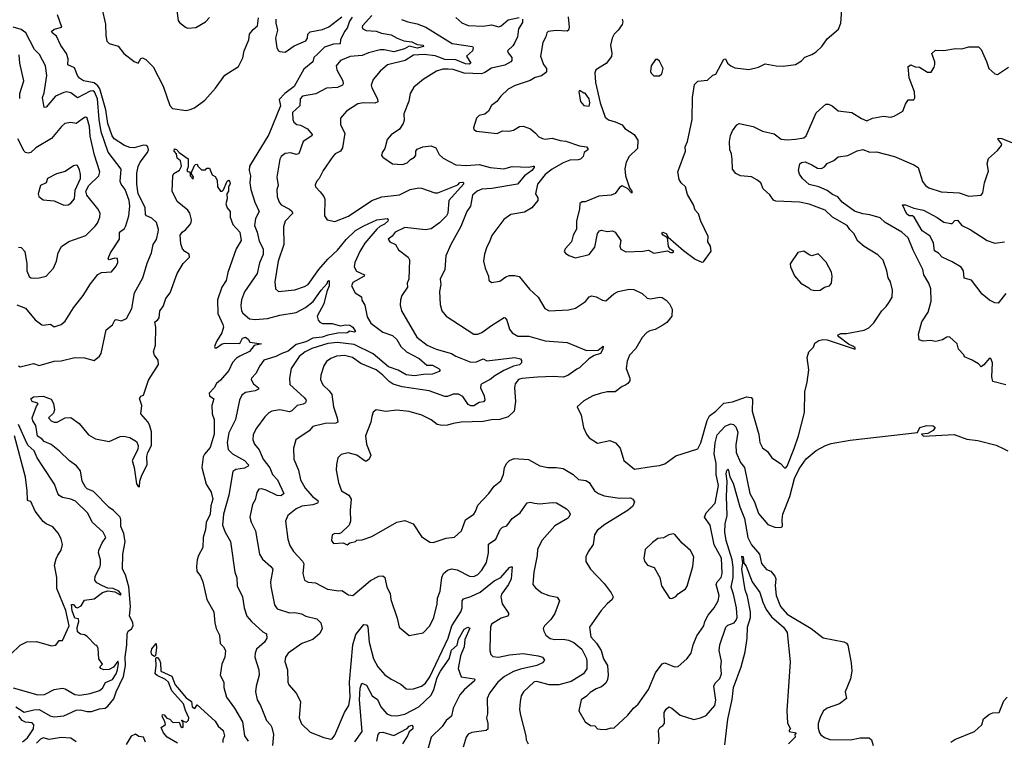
# Model space of a CAD drawing. Extents: x 1245432 to 1420865, y 606325 to 671314.
# Tile 206 of 256: x 1347784 to 1354944, y 624952 to 630190. Entities that reach past the tile are written whole.
import ezdxf

# ---------------------------------------------------------------- set-up
doc = ezdxf.new("R2010")
doc.units = 0

msp = doc.modelspace()

# ---------------------------------------------------------------- linework, layer by layer
at = {"layer": '0CON20XD'}
for points in [[(1348381.8, 630275), (1348408.7, 630158.7), (1348409.8, 630075), (1348418.2, 630035), (1348435, 630017.7), (1348499.2, 629999.2), (1348540, 629945), (1348615, 629885.7), (1348645, 629873.3), (1348665, 629908.8), (1348676.1, 629913.9), (1348701.2, 629901.2), (1348755, 629847.5), (1348827.5, 629707.5), (1348875, 629566), (1348894.2, 629545), (1348995, 629531.4), (1349023.4, 629536.6), (1349055, 629550), (1349129.2, 629605), (1349206.7, 629693.3), (1349275, 629787.5), (1349375, 629850), (1349405, 629914), (1349416, 629964), (1349449.4, 630045), (1349454.8, 630085), (1349481.2, 630118.8), (1349513.8, 630145), (1349520.7, 630205)], [(1348925.4, 630255.4), (1348936.9, 630185), (1348945, 630170.8), (1348990, 630135), (1349005, 630129.2), (1349065, 630134.4), (1349134.2, 630175), (1349164.7, 630205.3)], [(1352745, 628428.6), (1352755, 628431.2), (1352813, 628507), (1352806.7, 628545), (1352786.7, 628575), (1352791.2, 628615), (1352736.2, 628725), (1352718.6, 628778.6), (1352696.7, 628805), (1352682.9, 628845), (1352640.2, 628920.2), (1352624.3, 628975), (1352593.8, 629003.8), (1352579.3, 629029.3), (1352569.2, 629085), (1352624.2, 629235), (1352622.5, 629265), (1352638.8, 629305), (1352673.1, 629465), (1352675.7, 629625), (1352690.2, 629719.8), (1352715, 629744.2), (1352785, 629752), (1352825, 629786.2), (1352845, 629793.3), (1352905, 629903.3), (1352915.9, 629905.9), (1352931.2, 629875), (1352954.2, 629854.2), (1352985, 629840), (1353085, 629827.5), (1353155, 629846), (1353205, 629868.8), (1353285, 629854.2), (1353335, 629852.9), (1353424.3, 629865.7), (1353468.8, 629891.2), (1353493, 629917), (1353545, 629936.7), (1353575, 629956.2), (1353617.5, 629995), (1353655, 630052), (1353738.8, 630121.2), (1353755.8, 630164.2), (1353761.2, 630265)], [(1347773.8, 627675), (1347787.7, 627667.7), (1347845, 627681.9), (1347885, 627692), (1347925, 627677.5), (1348035, 627707.1), (1348085, 627711.4), (1348185, 627735.8), (1348255, 627732.9), (1348325, 627713.3), (1348365, 627743.8), (1348375.8, 627765), (1348413.4, 627936.6), (1348458.3, 627971.7), (1348475, 628006.7), (1348485, 628011.2), (1348525, 628001.4), (1348560.6, 628019.4), (1348598.8, 628091.2), (1348618.2, 628205), (1348679.6, 628315), (1348710.3, 628419.7), (1348742.1, 628495), (1348755, 628556.7), (1348778.1, 628591.9), (1348790.8, 628645), (1348792.9, 628665), (1348777.5, 628715), (1348745, 628747.8), (1348705, 628764.2), (1348698.9, 628775), (1348695.3, 628825), (1348644.4, 628925), (1348635.3, 628995), (1348635.3, 629075), (1348645.8, 629124.2), (1348660.3, 629155), (1348714, 629225), (1348721.1, 629245), (1348715.5, 629265), (1348704, 629275), (1348685, 629279.1), (1348615, 629259.2), (1348585, 629261.2), (1348545.9, 629275.9), (1348471.1, 629325), (1348457.2, 629345), (1348425, 629436.7), (1348409.4, 629535), (1348367, 629687), (1348350.7, 629710.7), (1348325, 629730.5), (1348246.9, 629746.9), (1348219.2, 629765), (1348204.2, 629785), (1348181.2, 629841.2), (1348133.1, 629863.1), (1348136.4, 629905), (1348124.1, 629944.1), (1348082.7, 630002.7), (1348051.7, 630071.7), (1348019.2, 630095), (1348016, 630105), (1348035, 630122), (1348088.8, 630135), (1348058, 630225)], [(1350345, 630220), (1350275.7, 630145), (1350273.1, 630135), (1350279.2, 630125), (1350302.9, 630112.9), (1350375, 630106.7), (1350415, 630092.5), (1350485, 630080), (1350527.5, 630055), (1350577.8, 630037.8), (1350635, 630029.3), (1350675, 630010.9), (1350717.5, 630005), (1350718.8, 629995), (1350675, 629982.8), (1350615, 629997.7), (1350581.7, 629978.3), (1350505, 629956.7), (1350435, 629972), (1350405, 629971.4), (1350320.9, 629949.1), (1350275, 629930), (1350186.9, 629923.1), (1350117.5, 629895), (1350084.3, 629855), (1350088.6, 629825), (1350134.4, 629745), (1350136.9, 629725), (1350132, 629715), (1350095, 629696.5), (1350015, 629692.9), (1349937.5, 629652.5), (1349841.2, 629635), (1349823.1, 629615), (1349820, 629565), (1349768.1, 629515), (1349770, 629465), (1349776.9, 629445), (1349798.7, 629428.7), (1349825, 629422.7), (1349877.1, 629397.1), (1349910, 629355), (1349907.5, 629345), (1349845.3, 629304.7), (1349814, 629215), (1349795, 629210), (1349755, 629221.8), (1349715, 629218.6), (1349685, 629196.2), (1349675, 629177.5), (1349654.4, 629045), (1349663.1, 628985), (1349653.1, 628955), (1349655.6, 628905), (1349670.6, 628865), (1349685.7, 628845), (1349745, 628813.6), (1349760.9, 628800.9), (1349768.6, 628785), (1349715, 628725.8), (1349702.9, 628685), (1349704.6, 628555), (1349663.2, 628435), (1349639.4, 628285), (1349643, 628233), (1349665, 628214.2), (1349785, 628227.3), (1349855, 628250), (1349880.6, 628265), (1349960, 628375), (1350025, 628450.4), (1350095.2, 628514.8), (1350157.8, 628592.2), (1350225, 628657.8), (1350285, 628693.1), (1350380, 628735), (1350455, 628744), (1350462.5, 628735), (1350460, 628725), (1350437.1, 628705), (1350402.3, 628687.7), (1350381.6, 628668.4), (1350294.5, 628565.5), (1350257.9, 628505), (1350220.4, 628425), (1350216.2, 628395), (1350231.8, 628361.8), (1350291.2, 628335), (1350289.2, 628325), (1350205, 628279.2), (1350196, 628255), (1350223.3, 628205), (1350268, 628175), (1350272.5, 628152.5), (1350294, 628115), (1350310.7, 628030.7), (1350338.1, 627985), (1350425, 627918.5), (1350495, 627895.4), (1350525, 627864.5), (1350556, 627815), (1350596.2, 627776.2), (1350687.8, 627727.7), (1350745, 627678.1), (1350785, 627680), (1350835, 627651.2), (1350840, 627645), (1350835, 627632.5), (1350785, 627613.1), (1350721.2, 627611.2), (1350655, 627600.8), (1350595, 627607.7), (1350535, 627643.3), (1350465, 627666.7), (1350355, 627762.4), (1350215, 627830.2), (1350095, 627844.4), (1350025, 627835.9), (1349908.9, 627801.1), (1349860, 627775), (1349817, 627743), (1349758.1, 627655), (1349744.5, 627585.5), (1349748, 627538), (1349853.3, 627445), (1349865.9, 627424.1), (1349861.4, 627405), (1349845, 627394.6), (1349802.5, 627385), (1349762, 627348), (1349745, 627340.5), (1349675, 627354.6), (1349616.2, 627343.8), (1349595, 627331.9), (1349565, 627302.5), (1349505, 627220.8), (1349482.2, 627175), (1349479.4, 627135), (1349490, 627105), (1349525, 627063.8), (1349554.6, 626995), (1349602.3, 626932.3), (1349622.7, 626885), (1349658.2, 626845), (1349704.3, 626745), (1349685, 626729.6), (1349655, 626731.1), (1349575, 626771.3), (1349545, 626779.1), (1349523.3, 626776.7), (1349507.5, 626752.5), (1349495, 626700), (1349477.1, 626665), (1349458, 626575), (1349467, 626537), (1349499.4, 626475), (1349527.5, 626305), (1349548.5, 626268.5), (1349610.8, 626215), (1349623.3, 626195), (1349608.2, 626105)], [(1349646.2, 630193.8), (1349645.8, 630165), (1349657.5, 630115), (1349644.6, 630055), (1349652.5, 629985), (1349664.4, 629965), (1349675, 629959.1), (1349715, 629954.8), (1349779.8, 630000.2), (1349865, 630037.5), (1349877.5, 630055), (1349879.5, 630085), (1349895, 630102.6), (1349985, 630119.6), (1350031.7, 630138.3), (1350125, 630211.5)], [(1350561.2, 630191.2), (1350606, 630175), (1350675, 630160.8), (1350736.2, 630136.2), (1350928, 630018), (1351076.9, 629995), (1351081.6, 629985), (1351076.1, 629965), (1351033.2, 629925), (1351063.5, 629875), (1351053, 629867), (1351025, 629869.7), (1350955, 629897.8), (1350875, 629901.5), (1350831.7, 629918.3), (1350805, 629928.7), (1350725, 629937.8), (1350647.6, 629932.4), (1350585.7, 629894.3), (1350458.5, 629861.5), (1350404.8, 629815.2), (1350354.4, 629755), (1350340, 629715), (1350343.3, 629695), (1350386.5, 629615), (1350387.1, 629592.9), (1350366, 629584), (1350284.1, 629585.9), (1350241.6, 629578.4), (1350160.8, 629525), (1350116, 629475), (1350115.6, 629425), (1350148.8, 629365), (1350130.7, 629259.3), (1350115.4, 629234.6), (1350078.8, 629215), (1350060.8, 629195), (1349990, 629095), (1349961.2, 629035), (1349941.2, 629015), (1349931.7, 628988.3), (1349933.8, 628975), (1349968.6, 628938.6), (1349994.2, 628905), (1350001.4, 628885), (1350000, 628765), (1350020, 628735), (1350075, 628724.4), (1350175, 628762.1), (1350344.2, 628875), (1350418.1, 628901.9), (1350545, 628917.5), (1350622.5, 628955), (1350685, 628967.7), (1350706.3, 628966.3), (1350802.6, 628932.6), (1350825, 628932.7), (1350970, 628990), (1350985, 629005.9), (1351005, 629008.5), (1351011.4, 629005), (1351010, 628995), (1350903.8, 628875), (1350896.9, 628785), (1350887.3, 628765), (1350835.2, 628714.8), (1350775, 628671.1), (1350735, 628662.7), (1350585, 628679.5), (1350514, 628645), (1350492.9, 628617.1), (1350463.8, 628595), (1350475, 628576.7), (1350517, 628557), (1350538.3, 628518.3), (1350608, 628465), (1350619.2, 628445), (1350612.5, 628305), (1350602, 628275), (1350602.5, 628245), (1350562.9, 628185), (1350553.1, 628155), (1350550, 628115), (1350560, 628075), (1350672.7, 627882.7), (1350747.1, 627825), (1350812, 627795), (1350924.7, 627764.7), (1350955.8, 627745), (1351065, 627700.8), (1351105, 627702), (1351154.2, 627724.2), (1351180.2, 627709.8), (1351385, 627735.3), (1351426, 627725), (1351433.8, 627713.8), (1351432.1, 627695), (1351418.3, 627681.7), (1351375, 627672.4), (1351305, 627639.8), (1351238.3, 627601.7), (1351205, 627574.2), (1351145, 627543.5), (1351137.3, 627535), (1351133.6, 627515), (1351162.2, 627455), (1351167.1, 627425), (1351157.2, 627412.8), (1351125, 627406.5), (1351085, 627382.3), (1351065, 627382.7), (1351045, 627392.9), (1351005, 627450), (1350975, 627467.7), (1350935, 627468.5), (1350895, 627451.8), (1350875, 627451.2), (1350761.3, 627491.3), (1350565, 627521.3), (1350499.7, 627539.7), (1350469.3, 627559.3), (1350425, 627606.9), (1350375.8, 627645.8), (1350265, 627691.1), (1350203.8, 627733.8), (1350145, 627749.3), (1350086.5, 627743.5), (1350045, 627726.4), (1350014.6, 627705.4), (1349994.4, 627675), (1349972.6, 627607.4), (1349971.9, 627575), (1349987.1, 627535), (1350035, 627492.9), (1350054.4, 627465), (1350065.5, 627375), (1350092.1, 627295), (1350096.3, 627263.7), (1350083.6, 627256.4), (1350005, 627254.5), (1349915, 627234.3), (1349887.9, 627202.1), (1349792, 627135), (1349774.3, 627075), (1349776.7, 626995), (1349810.6, 626915), (1349825.6, 626845), (1349859.6, 626785), (1349914, 626725), (1349950.6, 626695), (1349954.4, 626685), (1349949.2, 626675), (1349915, 626664.1), (1349835.3, 626654.7), (1349795, 626634.4), (1349734, 626585), (1349717.5, 626545), (1349732.9, 626415), (1349747.5, 626367.5), (1349775.7, 626325), (1349840.6, 626255), (1349850.6, 626235), (1349841.4, 626165), (1349854.2, 626115), (1349881.3, 626101.3), (1349935, 626095.6), (1350021.1, 626051.1), (1350105, 626037.5), (1350125, 626040), (1350175, 626008.6), (1350205, 626004), (1350335, 626114.2), (1350395, 626146.2), (1350425, 626146.7), (1350438.8, 626135), (1350452.5, 626065), (1350478.3, 626018.3), (1350483.1, 625975), (1350529.3, 625840.7), (1350544.2, 625774.2), (1350615, 625713.3), (1350716.8, 625733.2), (1350765.7, 625785), (1350794.2, 625845), (1350820, 625945), (1350821.2, 625985), (1350840.5, 626035), (1350853.8, 626135), (1350865.7, 626165), (1350895, 626189.4), (1350925, 626199.1), (1350965, 626191.1), (1351055, 626144.4), (1351085, 626143.3), (1351115, 626157.1), (1351145, 626189.2), (1351177.1, 626245), (1351193.1, 626315), (1351192.9, 626377.1), (1351245.3, 626414.7), (1351276.9, 626485), (1351295, 626500.6), (1351325, 626510), (1351365, 626563.1), (1351424, 626605), (1351475, 626678), (1351495, 626683.1), (1351527.5, 626675), (1351565, 626670.4), (1351655, 626681.5), (1351687.3, 626677.3), (1351760, 626635), (1351777.3, 626617.3), (1351786, 626595), (1351778, 626575), (1351766.2, 626565), (1351675, 626510), (1351582.9, 626407.1), (1351548.3, 626341.7), (1351545.6, 626295), (1351521.5, 626175), (1351515.7, 626085), (1351535, 626059.2), (1351581.2, 626025), (1351632.5, 626005), (1351693.1, 625993.1), (1351709.2, 625965), (1351675.4, 625874.6), (1351645, 625830.8), (1351598.8, 625785), (1351591.2, 625765), (1351594, 625745), (1351609.2, 625715), (1351642.2, 625692.2), (1351674.7, 625684.7), (1351735, 625688.2), (1351775, 625679.7), (1351812.1, 625662.1), (1351872.4, 625615), (1351905, 625545.8), (1351908.2, 625525), (1351908.3, 625471.7), (1351884.6, 625435), (1351795, 625379.4), (1351704, 625356), (1351635, 625354.1), (1351545, 625380), (1351525, 625377.5), (1351447.1, 625305), (1351431.4, 625275), (1351422.9, 625235), (1351419.2, 625175), (1351424.4, 625135), (1351464.2, 624985), (1351465.7, 624955), (1351480, 624925)], [(1350201.7, 630208.3), (1350181.1, 630178.9), (1350165, 630127.8), (1350145.4, 630105), (1350116.1, 630045), (1350113.8, 630016.2), (1350066.7, 630013.3), (1349999, 629991), (1349950.1, 629939.9)], [(1351439.2, 630195), (1351439.3, 630170.7), (1351411.1, 630125), (1351402.9, 630065), (1351385.2, 630024.8), (1351370.1, 629999.9), (1351330, 629965), (1351335, 629948.8), (1351361.4, 629915), (1351362.9, 629895), (1351355.3, 629884.7), (1351310.6, 629859.4), (1351215, 629838), (1351165, 629805.7), (1351141.9, 629798.1), (1351015, 629802.4), (1350935, 629829.3), (1350899.4, 629830.6), (1350859.7, 629830.3), (1350815, 629815.8), (1350718, 629755), (1350649.7, 629700.3), (1350622.5, 629655), (1350612.7, 629597.3), (1350577.5, 629505), (1350579.1, 629460.9), (1350572.5, 629435), (1350545, 629394), (1350485.7, 629354.3), (1350455, 629320), (1350440, 629255), (1350418.8, 629225), (1350414.2, 629204.2), (1350425, 629190), (1350495, 629142), (1350567, 629137), (1350600.5, 629149.5), (1350625.7, 629174.3), (1350655, 629191.2), (1350664, 629205), (1350664, 629235), (1350675, 629250), (1350715, 629265.8), (1350775, 629274.2), (1350808.7, 629258.7), (1350835, 629210), (1350863.2, 629183.2), (1350955, 629135.8), (1351035, 629130), (1351125, 629138.7), (1351203.6, 629116.4), (1351303.4, 629106.6), (1351365, 629122.7), (1351485, 629117.5), (1351516.4, 629126.4), (1351525.4, 629125.4), (1351524.3, 629115), (1351508.8, 629095), (1351454, 629056), (1351404.6, 628995.4), (1351216, 628964), (1351145, 628957.8), (1351109.4, 628945), (1351076.5, 628915), (1351061.1, 628835), (1351034.5, 628795), (1350992.3, 628687.7), (1350919.4, 628555), (1350883.3, 628475), (1350875.7, 628375), (1350842.2, 628305), (1350845.5, 628265), (1350835.6, 628215), (1350840.5, 628119.5)], [(1350955, 630206.5), (1350997.6, 630167.6), (1351045, 630147.8), (1351155, 630144.6), (1351214.3, 630154.3), (1351268.3, 630138.3), (1351286, 630145), (1351335, 630190.4), (1351415.5, 630205.5)], [(1351771.5, 630211.5), (1351780, 630135), (1351775, 630113.8), (1351765, 630108), (1351685, 630111.4), (1351626.1, 630103.9), (1351616, 630094), (1351608.6, 630065), (1351587.1, 630025), (1351571.9, 629925), (1351593.5, 629865), (1351615.6, 629835), (1351614.3, 629815), (1351606.2, 629803.8), (1351578.4, 629781.6), (1351530.9, 629769.1), (1351495, 629748), (1351386.8, 629713.2), (1351335.5, 629684.5), (1351281.2, 629635), (1351254.4, 629595.6), (1351215, 629566.7), (1351193.9, 629526.1), (1351165, 629503.8), (1351125, 629493.8), (1351106.2, 629475), (1351083.3, 629405), (1351085, 629392.5), (1351105, 629380), (1351255, 629364.2), (1351295, 629382.5), (1351341.2, 629381.2), (1351375, 629387.5), (1351417, 629413), (1351445, 629415.8), (1351497.3, 629397.3), (1351535, 629366.7), (1351558.3, 629338.3), (1351585.7, 629325.7), (1351605, 629321.9), (1351655, 629329.4), (1351712.7, 629312.7), (1351755, 629307.7), (1351855, 629273.1), (1351905, 629266.5), (1351914.3, 629255), (1351914, 629245), (1351888, 629225), (1351880.8, 629195), (1351862.8, 629177.2), (1351845, 629170.9), (1351785, 629170), (1351735, 629151.1), (1351655.6, 629105), (1351603.6, 629065), (1351548.1, 628995), (1351534.3, 628925), (1351550.8, 628895), (1351551.4, 628875), (1351508.1, 628821.9), (1351455, 628791.2), (1351355.6, 628774.4), (1351305, 628738.8), (1351217.6, 628622.4), (1351200.8, 628575), (1351180.3, 628539.7), (1351164, 628485), (1351155.8, 628435), (1351168, 628385), (1351193.8, 628325), (1351196, 628296), (1351215, 628280), (1351275, 628290), (1351319.7, 628320.3), (1351345, 628330), (1351385, 628331.9), (1351414.5, 628324.5), (1351491.1, 628231.1), (1351555, 628173.8), (1351601.7, 628091.7), (1351635, 628074), (1351775, 628081.4), (1351825, 628092.2), (1351898.7, 628141.3), (1351925.8, 628175), (1351945, 628181.8), (1351975, 628175.6), (1352020.9, 628150.9), (1352045, 628146), (1352105, 628196.4), (1352136.3, 628213.7), (1352215, 628230.6), (1352249.8, 628229.8), (1352310.9, 628200.9), (1352346.1, 628166.1), (1352371.7, 628161.7), (1352435, 628173.8), (1352455, 628170.4), (1352485, 628151.8), (1352510, 628125), (1352527.3, 628085), (1352526.7, 628035), (1352490.7, 627989.3), (1352461.3, 627968.7), (1352405, 627937.3), (1352365, 627928.2), (1352345, 627915.5), (1352309.8, 627880.2), (1352265, 627800), (1352217.3, 627752.7), (1352201.3, 627708.7), (1352194.6, 627655), (1352220.6, 627585), (1352219.4, 627565), (1352205.6, 627545), (1352185, 627530), (1352165, 627524.4), (1352115, 627485.5), (1352055, 627484.2), (1352005, 627474.2), (1351952.5, 627455), (1351885, 627418.8), (1351837.5, 627375), (1351866.7, 627315), (1351883.8, 627225), (1351905, 627176.7), (1351925, 627151.2), (1351985, 627112), (1352075, 627130.8), (1352115.5, 627115.5), (1352149.2, 627075), (1352178, 626985), (1352255, 626922), (1352377, 626943), (1352435, 626948.6), (1352475, 626961.4), (1352555, 627020.8), (1352715, 627071.2), (1352737.9, 627115), (1352783.9, 627276.1), (1352800, 627310), (1352845, 627343.5), (1352905, 627401.8), (1352967.7, 627412.3), (1353068.3, 627448.3), (1353102.5, 627445), (1353112.9, 627432.9), (1353110.6, 627345), (1353159.4, 627175), (1353165, 627117.5), (1353185, 627078.8), (1353221.7, 627051.7), (1353253.3, 627005), (1353315, 626963.8), (1353345, 626933.3), (1353355, 626933.8), (1353365.4, 626945), (1353415, 627072.7), (1353446.9, 627165), (1353490, 627335), (1353493.3, 627485), (1353510, 627555), (1353522, 627645), (1353511.2, 627735), (1353522.5, 627775), (1353555, 627810), (1353565, 627840), (1353595, 627857.5), (1353624.2, 627865.8), (1353655, 627862.9), (1353860, 627795), (1353858.8, 627805), (1353846.7, 627815), (1353811.8, 627831.8), (1353740, 627885), (1353732, 627895), (1353735, 627900), (1353755, 627910), (1353795, 627909.2), (1353925, 627934.2), (1353958.8, 627951.2), (1353995, 627987.5), (1354052, 628075), (1354085.5, 628104.5), (1354107, 628137), (1354127, 628173), (1354131.4, 628225), (1354117.1, 628285), (1354099.2, 628315), (1354089.2, 628365), (1354062.4, 628442.4), (1354025, 628482), (1353925, 628540.8), (1353879.3, 628579.3), (1353848.9, 628635), (1353819.2, 628665), (1353800, 628695), (1353695, 628755.6), (1353640, 628805), (1353525, 628848.6), (1353453.7, 628863.7), (1353282.1, 628872.1), (1353265, 628877.5), (1353238.3, 628918.3), (1353191.1, 628961.1), (1353172.9, 629005), (1353145, 629027.1), (1353105, 629047.1), (1353025, 629055.7), (1352992.2, 629072.2), (1352968, 629105), (1352964.5, 629175), (1352959.5, 629215), (1352947.1, 629245), (1352945.5, 629305), (1352952, 629348), (1352967.4, 629382.6), (1352999.2, 629425), (1353015, 629435.8), (1353116.7, 629415), (1353185, 629379.1), (1353271.1, 629361.1), (1353322, 629322), (1353365, 629316.4), (1353425, 629321.5), (1353485, 629332.2), (1353503.1, 629345), (1353575.8, 629514.2), (1353645, 629576.2), (1353665, 629576.2), (1353692.5, 629565), (1353735, 629528), (1353835.5, 629515.5), (1353905, 629471.4), (1353945, 629456), (1353985.9, 629474.1), (1354065, 629488.8), (1354115, 629481.2), (1354141.7, 629488.3), (1354205, 629526.7), (1354225, 629577.5), (1354245, 629607.5), (1354285, 629607.5), (1354293.3, 629623.3), (1354289.4, 629665), (1354252.3, 629767.7), (1354245, 629850), (1354265, 629862.5), (1354295, 629847.5), (1354327.5, 629845), (1354385, 629810), (1354410.7, 629809.3), (1354433.3, 629845), (1354438.8, 629865), (1354438, 629885), (1354416.7, 629945), (1354442.1, 629967.9), (1354504.1, 629965.9), (1354589.5, 629980.5), (1354635, 629978.8), (1354685, 629992.5), (1354755, 629994), (1354775.8, 629975), (1354815, 629887.5), (1354830, 629835), (1354875, 629795.8), (1354895, 629791.9), (1354974.8, 629845.2)], [(1352165.4, 630195), (1352170, 630175), (1352163.7, 630156.4), (1352135.5, 630115), (1352105.4, 630085), (1352091.2, 630055), (1352079.1, 630005), (1352089.1, 629945), (1352086.2, 629923.8), (1352047.9, 629872.1), (1351973.8, 629826.2), (1351965.3, 629804.7), (1351970.9, 629735), (1352005.2, 629585), (1352041.7, 629481.7), (1352065, 629461.5), (1352115, 629448.6), (1352165, 629425.7), (1352185, 629398.6), (1352252.5, 629355), (1352278.6, 629315), (1352276.2, 629255), (1352215, 629196.7), (1352194.3, 629155), (1352183, 629107), (1352189.1, 629055), (1352218.9, 628968.9), (1352235.5, 628945), (1352235, 628930), (1352203.6, 628963.6), (1352165, 628982.5), (1352145, 628970), (1352115, 628927.8), (1352084.2, 628914.2), (1351995, 628908.6), (1351895, 628866.2), (1351875, 628866), (1351855.9, 628854.1), (1351853.8, 628815), (1351832.9, 628725), (1351832.2, 628667.8), (1351808.6, 628625), (1351796, 628575), (1351750, 628525), (1351743.8, 628505), (1351752.3, 628492.3), (1351776.1, 628476.1), (1351825, 628460), (1351925, 628483.8), (1351965, 628536.7), (1351986, 628635), (1352000, 628655), (1352015, 628659.2), (1352055, 628651.4), (1352095, 628656), (1352115, 628646.2), (1352155.8, 628585), (1352148.8, 628545), (1352155, 628522.5), (1352191.7, 628501.7), (1352315, 628507.5), (1352355, 628516), (1352395, 628493.8), (1352495, 628511.2), (1352515, 628497.5), (1352531.7, 628498.3), (1352540, 628505), (1352513.3, 628523.3), (1352502.5, 628542.5), (1352494.1, 628604.1), (1352462, 628625), (1352453, 628637), (1352460, 628645), (1352485, 628635.8), (1352500, 628610), (1352611.4, 628511.4), (1352695, 628450.7), (1352745, 628428.6)], [(1348426.3, 629226.3), (1348376.3, 629376.3), (1348361.8, 629465), (1348348.2, 629615), (1348328.5, 629665), (1348315, 629673.4), (1348295, 629671), (1348205, 629623.1), (1348155, 629659.2), (1348125, 629666.1), (1348105, 629662.2), (1348043.3, 629635), (1347976.7, 629555), (1347962.1, 629552.1), (1347948.6, 629625), (1347961.2, 629658.8), (1347981.5, 629785), (1347970, 629855), (1347926.7, 629936.7), (1347891.5, 629975), (1347827.3, 630095), (1347795, 630118.1), (1347735, 630137.1)], [(1347783.4, 629616.6), (1347784.7, 629655), (1347813.9, 629745), (1347784.2, 629875), (1347780.6, 629935)], [(1349950.1, 629939.9), (1349922.3, 629915), (1349915, 629884.4), (1349849.6, 629830.4), (1349780.3, 629705), (1349712.3, 629655), (1349670, 629610), (1349679.7, 629565), (1349596.2, 629355), (1349455.3, 629125), (1349451.5, 629095), (1349463.1, 629055), (1349458.2, 629005), (1349465.4, 628955), (1349493.7, 628863.7), (1349525.5, 628795), (1349498.5, 628745), (1349490, 628695), (1349511.6, 628645), (1349525, 628581.2), (1349553.8, 628523.8), (1349555, 628483.3), (1349528.2, 628421.8), (1349509.6, 628345), (1349418.8, 628211.2), (1349397.3, 628155), (1349392.1, 628112.1), (1349396.9, 628075), (1349406.3, 628056.3), (1349455.5, 628015.5), (1349495, 628010.4), (1349585, 628018), (1349675, 628042.3), (1349795, 628062.9), (1349862.6, 628097.4), (1349917.9, 628142.1), (1349975, 628223.6), (1350018.5, 628271.5), (1350025, 628289.2), (1350035, 628293.3), (1350033.6, 628255), (1350016, 628215), (1349994.1, 628125.9), (1349947.3, 628035), (1349954, 628005), (1349965, 627991.5), (1349985, 627982.3), (1350011.7, 627981.7), (1350055, 627981.6), (1350115, 627965.8), (1350155, 627972.7), (1350185, 627969.3), (1350205, 627955.4), (1350225.5, 627924.5), (1350215, 627920), (1350185, 627926.7), (1350165, 627913.3), (1350098.1, 627911.9), (1350025, 627897.7), (1349982.3, 627882.3), (1349915, 627875.6), (1349865, 627847.4), (1349795, 627828.1), (1349735, 627779.6), (1349689.7, 627765), (1349647.3, 627742.7), (1349560, 627715), (1349529.4, 627675), (1349501.7, 627618.3), (1349468.8, 627585), (1349466, 627575), (1349484, 627544), (1349520, 627515), (1349520, 627505), (1349495, 627491.2), (1349425, 627480), (1349398.1, 627461.9), (1349381.2, 627425), (1349352.5, 627285), (1349305, 627188), (1349292.6, 627117.4), (1349300, 627065), (1349330.9, 627035), (1349418.9, 626985), (1349447.5, 626955), (1349444, 626945), (1349418.9, 626931.1), (1349355, 626921.5), (1349332.9, 626905), (1349303.3, 626735), (1349264.6, 626595), (1349258.8, 626515), (1349277.7, 626465), (1349316.2, 626396.2), (1349346.9, 626175), (1349363.4, 626133.4), (1349365.6, 626075), (1349403.1, 625995), (1349417.1, 625915), (1349435.6, 625855), (1349468.1, 625815), (1349551.1, 625741.1), (1349578, 625725), (1349580.6, 625695), (1349562.9, 625665), (1349506.7, 625615), (1349495.5, 625585), (1349494.6, 625555), (1349521.5, 625465), (1349525.5, 625425), (1349502.5, 625345), (1349498.5, 625305), (1349510, 625245), (1349535.3, 625205.3), (1349578.1, 625095), (1349607.5, 625065), (1349616.7, 625045), (1349628.8, 624995), (1349621.9, 624915)], [(1352435, 629782.5), (1352453.6, 629796.4), (1352463.3, 629835), (1352435, 629890), (1352421.7, 629901.7), (1352408.3, 629901.7), (1352376.7, 629855), (1352371.2, 629815), (1352375, 629802.5), (1352395, 629783.3), (1352435, 629782.5)], [(1351925, 629561.2), (1351929.7, 629585), (1351925, 629615.5), (1351895, 629657.5), (1351885, 629657.5), (1351853.9, 629676.1), (1351848.8, 629665), (1351861.2, 629595), (1351885, 629567.5), (1351925, 629561.2)], [(1347775, 628538), (1347795, 628533.8), (1347820, 628505), (1347835.5, 628415), (1347835.6, 628365), (1347853.1, 628323.1), (1347865, 628314.4), (1347885, 628311.4), (1347925.9, 628314.1), (1347975, 628326.2), (1348029.2, 628385), (1348050.8, 628435), (1348063.6, 628496.4), (1348087.9, 628542.1), (1348141.4, 628578.6), (1348265, 628620.6), (1348331.5, 628688.5), (1348349.1, 628710.9), (1348367.1, 628755), (1348368.1, 628785), (1348352.9, 628815), (1348272.3, 628915), (1348264.8, 628945), (1348286.9, 628985), (1348358.2, 629055), (1348366.2, 629085), (1348327.1, 629205), (1348295.3, 629344.7), (1348290.4, 629415), (1348275, 629473.8), (1348265, 629481.4), (1348255, 629478.6), (1348195, 629435.7), (1348155, 629444.3), (1348113, 629437), (1348088, 629415), (1348015, 629326.5), (1347901.6, 629258.4), (1347865, 629225.8), (1347845, 629220), (1347825, 629224.3), (1347815.7, 629235), (1347770, 629325)], [(1354955, 627536.2), (1354860.6, 627560.6), (1354853.2, 627593.2), (1354858.2, 627695), (1354845, 627726.7), (1354835, 627728.8), (1354795, 627681.2), (1354775, 627667.5), (1354755, 627687.5), (1354710, 627715), (1354655, 627740), (1354650, 627755), (1354610, 627795), (1354600, 627835), (1354546.1, 627886.1), (1354525, 627882), (1354495, 627862.5), (1354445, 627851.4), (1354405, 627857.1), (1354353, 627853), (1354324.3, 627864.3), (1354318.6, 627905), (1354344.2, 627995), (1354390, 628065), (1354410.8, 628145), (1354408.6, 628235), (1354395.5, 628275.5), (1354358.9, 628335), (1354350, 628375), (1354280.8, 628515), (1354245.2, 628605), (1354198.5, 628645), (1354076.9, 628715), (1354040.5, 628750.5), (1353965, 628772.2), (1353915, 628778.2), (1353855, 628797.8), (1353765.6, 628865), (1353732.8, 628902.8), (1353695, 628920.5), (1353655, 628949.1), (1353595, 628975.4), (1353525, 628992.7), (1353477.2, 629037.2), (1353455, 629066.7), (1353446.2, 629095), (1353457.5, 629142.5), (1353468.3, 629151.7), (1353495, 629156.7), (1353545, 629136), (1353585, 629110), (1353615, 629109.5), (1353635, 629120), (1353655, 629146.2), (1353705, 629167.5), (1353735, 629192.5), (1353805, 629203.8), (1353872.7, 629237.3), (1353915, 629246.2), (1353965, 629227.5), (1354015, 629228.9), (1354146, 629196), (1354286.4, 629136.4), (1354316, 629115), (1354349.4, 629015), (1354371.4, 628985), (1354395, 628968.9), (1354485, 628939.4), (1354615, 628932.3), (1354685, 628908.6), (1354775, 628913.8), (1354787.3, 628932.7), (1354800, 629005), (1354817.5, 629055), (1354828.3, 629088.3), (1354820, 629145), (1354828.3, 629181.7), (1354895, 629238.8), (1354924, 629275), (1354925.8, 629285), (1354896.7, 629325), (1354900, 629330), (1354925, 629326.4), (1355069.8, 629269.8)], [(1348714.6, 627044.6), (1348741.1, 627095), (1348741.6, 627195), (1348727.8, 627245), (1348715, 627267.2), (1348664, 627324), (1348672, 627385), (1348654.2, 627435.8), (1348665, 627453.1), (1348685, 627460.6), (1348721.2, 627568.8), (1348792.8, 627685), (1348791.7, 627715), (1348762.7, 627752.7), (1348757.7, 627775), (1348770.4, 627825), (1348774, 627955), (1348766.4, 627993.6), (1348785, 628006.2), (1348796.8, 628023.2), (1348803.3, 628075), (1348826.6, 628105), (1348845.7, 628164.3), (1348877.1, 628205), (1348928.6, 628345), (1348972.7, 628417.3), (1349018.5, 628465), (1349016.7, 628485), (1348983.8, 628505), (1348966.9, 628525), (1348955, 628560), (1348951.6, 628625), (1348964.7, 628645), (1348988.2, 628661.8), (1349021.1, 628698.9), (1349030.4, 628715), (1349032.1, 628735), (1349021.4, 628785), (1349005.4, 628805.4), (1348929.7, 628869.7), (1348893.3, 628945), (1348896.7, 629055), (1348905, 629072.5), (1348945, 629096.7), (1348960, 629125), (1348951.9, 629165), (1348928.5, 629185), (1348924.7, 629214.7), (1348907.5, 629235), (1348909.3, 629250.7), (1348925, 629245.8), (1348944.4, 629224.4), (1349008.3, 629178.3), (1349008.8, 629121.2), (1349000, 629095), (1349005, 629087.5), (1349020, 629085), (1349023.8, 629055), (1349045, 629030), (1349047.5, 629045), (1349030, 629075), (1349055, 629130), (1349061.7, 629138.3), (1349075, 629140), (1349080, 629125), (1349105, 629100), (1349135, 629100), (1349145, 629110), (1349165, 629110), (1349183, 629063), (1349205, 629050), (1349220, 629025), (1349222.5, 628975), (1349243, 628943), (1349255, 628943.8), (1349265, 628953.3), (1349293.3, 629016.7), (1349305, 629023.1), (1349310, 629020), (1349315, 628997.5), (1349303.1, 628975), (1349302.1, 628945), (1349290.6, 628925), (1349291.1, 628888.9), (1349282, 628852), (1349291.7, 628821.7), (1349313.3, 628795), (1349313.8, 628755), (1349332.3, 628702.3), (1349384.4, 628645), (1349394.4, 628585), (1349356.9, 628525), (1349297.1, 628352.9), (1349284.1, 628295), (1349254.7, 628245), (1349220.9, 628155), (1349223.8, 628055), (1349261.2, 627975), (1349264.5, 627955), (1349254.6, 627915), (1349215, 627852), (1349200, 627815), (1349205, 627802.5), (1349215, 627803.8), (1349255, 627834), (1349275, 627839.4), (1349384.1, 627835.9), (1349403.8, 627875), (1349425, 627883.3), (1349445, 627867.5), (1349456.7, 627846.7), (1349542.5, 627835), (1349488.5, 627821.5), (1349455, 627777.7), (1349385, 627743.6), (1349360.1, 627729.9), (1349330.5, 627699.5), (1349305, 627641.1), (1349245, 627568.8), (1349214.8, 627545.2), (1349196.8, 627513.2), (1349161.9, 627475), (1349164.2, 627455), (1349194.2, 627435), (1349181.2, 627385), (1349182.8, 627325), (1349197.7, 627285), (1349196.6, 627176.6), (1349169.4, 627080.6), (1349126.9, 627033.1), (1349117.3, 627012.7), (1349108.7, 626935), (1349140.6, 626815), (1349176.1, 626755), (1349188, 626705), (1349173.7, 626656.3), (1349168.5, 626595), (1349139.3, 626535), (1349134.8, 626485), (1349117.2, 626425), (1349115.8, 626354.2), (1349084.6, 626295), (1349075, 626263.3), (1349068.5, 626215), (1349072.4, 626182.4), (1349097.8, 626145), (1349114.5, 626105), (1349145.4, 625975.4), (1349194.5, 625885), (1349203.3, 625805), (1349213.1, 625765), (1349235.8, 625715), (1349242, 625655), (1349265, 625632.5), (1349280, 625605), (1349274.2, 625555), (1349252.5, 625505), (1349241.4, 625425), (1349268.6, 625375), (1349268.9, 625335), (1349288.2, 625265), (1349345.5, 625185), (1349402.7, 625085), (1349418.8, 624985), (1349444.6, 624945.4)], [(1347762, 628118), (1347825, 628092.5), (1347895, 628007.5), (1347945, 627973.3), (1347955, 627968.8), (1348008, 627978), (1348035, 627958), (1348086.3, 627973.7), (1348115, 627998), (1348174.6, 628095.4), (1348244.7, 628185.3), (1348298.8, 628271.2), (1348352.6, 628337.4), (1348377.9, 628352.1), (1348452.1, 628357.9), (1348485, 628398), (1348498.1, 628425), (1348493.9, 628453.9), (1348475, 628456), (1348433.8, 628443.8), (1348426.7, 628455), (1348443.5, 628495), (1348509.1, 628595), (1348509.1, 628645), (1348545, 628672.7), (1348555, 628692), (1348577.7, 628765), (1348584.7, 628835), (1348579.2, 628875), (1348551.2, 628955), (1348522.1, 628995), (1348515.2, 629015.2), (1348521.5, 629105), (1348426.3, 629226.3)], [(1348105, 628841.2), (1348135, 628844.2), (1348154.4, 628855.6), (1348182.4, 628887.6), (1348188.1, 628951.9), (1348225.4, 629035), (1348226.4, 629065), (1348217.8, 629097.8), (1348205, 629130), (1348195, 629133.8), (1348175, 629128), (1348115, 629087.5), (1348051.1, 629068.9), (1347986.7, 629035), (1347975.7, 629004.3), (1347935.8, 628984.2), (1347918.8, 628925), (1347923.3, 628905), (1347955, 628881.2), (1348035, 628874), (1348105, 628841.2)], [(1354955, 628200), (1354899.2, 628130.8), (1354875, 628132.5), (1354835, 628152.2), (1354781.8, 628195), (1354705, 628298), (1354652.6, 628312.6), (1354647.1, 628365), (1354630.7, 628390.7), (1354565, 628431.1), (1354491.2, 628465), (1354464.1, 628494.1), (1354435, 628510), (1354427.5, 628565), (1354405, 628616), (1354345.5, 628655.5), (1354288.8, 628755), (1354275, 628764.2), (1354255, 628763.6), (1354235, 628777.5), (1354203.8, 628845), (1354225, 628845.4), (1354285, 628820), (1354355, 628806.5), (1354455, 628752.7), (1354505, 628719.6), (1354555, 628708.2), (1354565, 628708.5), (1354585, 628731.2), (1354602.7, 628732.7), (1354635.4, 628695.4), (1354695, 628665.8), (1354818, 628585), (1354875, 628566.4), (1354945, 628575.6)], [(1353565, 628220.8), (1353605, 628223.8), (1353635, 628246.7), (1353673.6, 628256.4), (1353686.1, 628273.9), (1353691.2, 628325), (1353685.8, 628355), (1353648.1, 628428.1), (1353588.8, 628488.8), (1353545, 628474.2), (1353525, 628480), (1353485, 628507.5), (1353441.7, 628498.3), (1353386.2, 628415), (1353388.8, 628395), (1353417.5, 628327.5), (1353463.8, 628275), (1353522.3, 628242.3), (1353535, 628228.8), (1353565, 628220.8)], [(1350840.5, 628119.5), (1350854.3, 628075), (1350884, 628035), (1351085, 627904.4), (1351115, 627904.4), (1351145, 627915.6), (1351215, 627968.5), (1351305.7, 628025.7), (1351315, 628023.8), (1351325, 628006.7), (1351345, 627940), (1351366, 627915), (1351405, 627890.9), (1351485, 627890), (1351605, 627855.4), (1351765, 627843.1), (1351905, 627785.7), (1351991.1, 627788.9), (1352027.1, 627817.1), (1352025.3, 627795), (1352006.1, 627765), (1351961.5, 627748.5), (1351922.9, 627725), (1351855, 627659.2), (1351835, 627649.1), (1351770.5, 627605), (1351735, 627591.7), (1351665, 627595.7), (1351549.2, 627590.8), (1351435, 627583.1), (1351411.2, 627575), (1351387.3, 627542.7), (1351380.8, 627515), (1351388.9, 627415), (1351378.6, 627345), (1351335, 627304), (1351275, 627284.4), (1351215, 627281.1), (1351155, 627268.9), (1350995, 627263.5), (1350935, 627255.6), (1350895, 627242.9), (1350855, 627241.1), (1350818.3, 627248.3), (1350775, 627282.2), (1350706.7, 627315), (1350615, 627342.5), (1350525, 627351.9), (1350445, 627343.3), (1350376.4, 627353.6), (1350355, 627337.5), (1350344, 627305), (1350336, 627265), (1350297.8, 627165), (1350304.4, 627105), (1350338, 627025), (1350325.5, 626994.5), (1350305, 626981.2), (1350295, 626982), (1350235, 627025.6), (1350171.2, 627041.2), (1350120.9, 627029.1), (1350098, 627005), (1350086.4, 626956.4), (1350084.2, 626915.8), (1350102, 626825), (1350124, 626765), (1350176, 626735), (1350193.1, 626705), (1350187.5, 626625), (1350190, 626545), (1350180, 626515), (1350120.5, 626459.5), (1350105, 626453.8), (1350075, 626456.2), (1350056.7, 626445), (1350051.2, 626405), (1350065, 626383.3), (1350135, 626386.2), (1350165, 626372.5), (1350185, 626386.7), (1350225, 626397.5), (1350235, 626407.5), (1350275, 626408.8), (1350345, 626434.2), (1350526.8, 626536.8), (1350585, 626549.4), (1350645, 626526), (1350705, 626433.8), (1350765, 626391.4), (1350789.7, 626390.3), (1350885, 626421.4), (1350945, 626428.8), (1350996.2, 626475), (1351026, 626555), (1351086, 626595), (1351099.2, 626615), (1351115, 626662), (1351194, 626745), (1351235, 626800), (1351283, 626837), (1351300.6, 626885), (1351308.6, 626935), (1351325, 626966.2), (1351344.5, 626985.5), (1351380.3, 626999.7), (1351484.4, 626994.4), (1351565, 626947.5), (1351625, 626934.3), (1351685, 626935.8), (1351735, 626926.9), (1351808.8, 626885), (1351847.6, 626847.6), (1351899.4, 626839.4), (1351924, 626825), (1351962.9, 626765), (1351993.8, 626745), (1352035, 626728.9), (1352145, 626710.9), (1352225, 626715.6), (1352241.4, 626705), (1352253.3, 626685), (1352242.9, 626655), (1352208.1, 626625), (1352038.3, 626521.7), (1351982.1, 626477.9), (1351962.5, 626445), (1351954.3, 626375), (1351917.9, 626322.1), (1351901.2, 626285), (1351901.2, 626251.2), (1351934.2, 626195), (1352032.8, 626092.8), (1352085.6, 626025), (1352098.6, 625995), (1352092, 625975), (1352055, 625944.4), (1352011.4, 625895), (1351928, 625775), (1351935.8, 625705), (1351978.9, 625658.9), (1352011.2, 625605), (1352029.6, 625545), (1352059.1, 625495), (1352062.5, 625425), (1352057.8, 625395), (1352045, 625368), (1352015, 625341.2), (1351975, 625325.8), (1351930.9, 625299.1), (1351905, 625272), (1351866.7, 625245), (1351850, 625165), (1351896.1, 625086.1), (1351935, 625060), (1351965, 625056.2), (1351985, 625036.2), (1352005, 625032), (1352045, 625030), (1352085, 625042.5), (1352105, 625040), (1352205, 625134), (1352247.1, 625185), (1352280.8, 625215), (1352355, 625322), (1352407.8, 625442.2), (1352455, 625508.6), (1352475, 625515.7), (1352545, 625485.8), (1352570.8, 625489.2), (1352635.5, 625544.5), (1352666, 625585), (1352680.8, 625645), (1352708.1, 625711.9), (1352758.6, 625785), (1352765.7, 625815), (1352788.9, 625861.1), (1352832.9, 625915), (1352863.2, 625966.8), (1352868.9, 626005), (1352848.2, 626085), (1352856.4, 626103.6), (1352885.2, 626134.8), (1352892.1, 626165), (1352886.1, 626275), (1352833.7, 626373.7), (1352803.8, 626515), (1352764.6, 626575), (1352774.7, 626605.3), (1352840.4, 626675), (1352864.2, 626805), (1352848, 626885), (1352849, 626965), (1352834.7, 627035), (1352839.8, 627115), (1352855, 627171.9), (1352914.4, 627235), (1352955, 627252.5), (1352975, 627247.5), (1352991.5, 627231.5), (1353007, 627193), (1352990.8, 627099.2), (1352993.4, 627043.4), (1353025, 626971.4), (1353055.3, 626935.3), (1353092.5, 626745), (1353128.1, 626685), (1353155, 626601.4), (1353225, 626520.8), (1353275, 626500.8), (1353315, 626498.8), (1353330, 626505), (1353328, 626558), (1353334.1, 626595), (1353385, 626724), (1353418.1, 626855), (1353450.9, 626925), (1353503, 626997), (1353575, 627059.3), (1353644.3, 627095), (1353685, 627108.4), (1353823.8, 627133.8), (1354311.7, 627188.3), (1354328.8, 627225), (1354379.1, 627240.9), (1354426.8, 627236.8), (1354441.2, 627225), (1354425.4, 627204.6), (1354387.1, 627182.9), (1354342.5, 627177.5), (1354355, 627163.3), (1354580, 627175), (1354670.3, 627140.3), (1354751.7, 627131.7), (1354885, 627096.7), (1354935, 627073.3), (1354970, 627055)], [(1347754.5, 625194.5), (1347815, 625156.5), (1347887, 625173), (1347925.5, 625175.5), (1348005, 625129.3), (1348035, 625121.9), (1348105, 625129.8), (1348195, 625172), (1348225, 625174.1), (1348275, 625161.1), (1348305, 625161.8), (1348365, 625180.8), (1348405, 625184.7), (1348425, 625200.4), (1348467.4, 625252.6), (1348485, 625304.2), (1348539.2, 625415), (1348553.1, 625495), (1348549.6, 625555), (1348561.7, 625645), (1348564, 625725), (1348572.9, 625745), (1348596.8, 625763.2), (1348609, 625785), (1348607.2, 625807.2), (1348581.9, 625855), (1348588.6, 625925), (1348576.3, 626066.4), (1348552.5, 626155), (1348531.1, 626195), (1348532.5, 626305), (1348550, 626395), (1348540.6, 626455), (1348518.8, 626505), (1348519.2, 626555), (1348513.3, 626575), (1348465, 626622.5), (1348433.7, 626643.7), (1348319.7, 626759.7), (1348275, 626779.7), (1348261.8, 626791.8), (1348238, 626835), (1348225, 626910), (1348197.1, 626947.1), (1348145, 626983.8), (1348072.7, 627052.7), (1348011.3, 627101.3), (1347962, 627125), (1347945, 627144), (1347912.1, 627162.1), (1347901.5, 627241.5), (1347879, 627275), (1347874.4, 627295.6), (1347905, 627380), (1347917.5, 627395), (1347912.5, 627402.5), (1347875, 627414.5), (1347864.8, 627435), (1347885, 627448.3), (1347955, 627454.1), (1348012.2, 627432.2), (1348030.5, 627400.5), (1348037.5, 627355), (1348028.8, 627331.2), (1347993.8, 627295), (1348013.3, 627275), (1348035, 627264.2), (1348055, 627264), (1348114.5, 627295.5), (1348155, 627299.4), (1348215.4, 627255.4), (1348285, 627172.9), (1348333.6, 627143.6), (1348435, 627124), (1348515, 627161.2), (1348541.7, 627161.7), (1348583.6, 627153.6), (1348633.9, 627123.9), (1348645.9, 627095.9), (1348642, 627065), (1348600.6, 626985), (1348616.1, 626936.1), (1348633.8, 626816.2), (1348645, 626796), (1348655, 626794), (1348657.2, 626835), (1348671, 626879), (1348709.6, 626955), (1348708.4, 627015), (1348714.6, 627044.6)], [(1347735, 625332.3), (1347915, 625281.5), (1347965, 625283.8), (1348035, 625321.9), (1348095, 625332), (1348115, 625326), (1348185, 625283.8), (1348221.1, 625281.1), (1348295, 625291.1), (1348365, 625313.8), (1348385, 625330), (1348407.2, 625372.7), (1348457.7, 625395), (1348483.9, 625435), (1348495.4, 625465), (1348501.2, 625511.2), (1348497.5, 625527.5), (1348465.3, 625484.7), (1348435, 625465.5), (1348395, 625464.6), (1348372.5, 625475), (1348366.7, 625485), (1348386.7, 625505), (1348360, 625545), (1348355, 625620), (1348345, 625640), (1348335, 625642.5), (1348275, 625706.7), (1348255, 625717.5), (1348225, 625722.5), (1348205, 625740), (1348201.7, 625771.7), (1348212.5, 625815), (1348210, 625835), (1348185, 625840), (1348165, 625894), (1348161.1, 625938.9), (1348175, 625938), (1348188.8, 625918.8), (1348205, 625916), (1348230, 625930), (1348255, 625970), (1348325, 625979.1), (1348384.8, 626025.2), (1348425, 626039.1), (1348475, 626031.1), (1348515, 626009.1), (1348522.2, 626015), (1348505, 626037.2), (1348464.2, 626055), (1348425, 626058.8), (1348385.8, 626075), (1348345, 626097.1), (1348330.6, 626115), (1348333.3, 626145), (1348368.1, 626215), (1348372.2, 626235), (1348372.2, 626265), (1348356.7, 626315), (1348359.5, 626335), (1348382.5, 626387.5), (1348408.8, 626425), (1348390, 626465), (1348314.2, 626534.2), (1348275.7, 626605), (1348190.2, 626690.2), (1348155, 626705.8), (1348095, 626716), (1348070.5, 626730.5), (1348060, 626745), (1348035.8, 626815), (1347951.2, 626941.2), (1347911.2, 627005), (1347889.1, 627055), (1347845, 627094.2), (1347835, 627111.4), (1347775, 627247.5)], [(1347716.7, 625575), (1347787.2, 625642.8), (1347835, 625668.1), (1347905, 625670), (1348015, 625637.5), (1348045.7, 625644.3), (1348071.7, 625678.3), (1348095, 625677.5), (1348142.9, 625785), (1348119.7, 625895), (1348054.6, 626055), (1348052.7, 626135), (1348036.2, 626225), (1348047.9, 626272.1), (1348062.1, 626297.9), (1348085, 626333.8), (1348094, 626375), (1348086.1, 626413.9), (1348065.7, 626455), (1348025, 626503.3), (1347975, 626525.8), (1347955, 626542.5), (1347895, 626617.5), (1347865, 626688.8), (1347845, 626692), (1347840.6, 626700.6), (1347838.9, 626765), (1347824.8, 626865), (1347746.7, 627165)], [(1352428.6, 624925), (1352434.4, 624955), (1352427.9, 625025), (1352438.1, 625045), (1352459.3, 625059.3), (1352471.5, 625075), (1352471.2, 625155), (1352485, 625178.6), (1352504.4, 625195.6), (1352525, 625185.6), (1352585.7, 625135), (1352685, 625102.5), (1352735, 625114.3), (1352775, 625132.9), (1352838.6, 625205), (1352847, 625243), (1352830.6, 625345), (1352842.2, 625367.8), (1352875, 625400), (1352887.1, 625435), (1352882.5, 625487.5), (1352886.4, 625525), (1352870.9, 625605), (1352875.4, 625645.4), (1352919.6, 625775), (1352932.2, 625787.8), (1352979.6, 625805), (1352994.7, 625825), (1353000, 625845), (1352995.6, 625915), (1352974, 626015), (1352956.3, 626065), (1352973, 626135), (1352971.3, 626211.3), (1352963.7, 626265), (1352922.1, 626405), (1352911.6, 626465), (1352913.2, 626525), (1352928.4, 626585), (1352923.6, 626725), (1352928.1, 626835), (1352922, 626888), (1352925, 626913.3), (1352935, 626924), (1352947.7, 626867.7), (1352971.5, 626821.5), (1353020.1, 626650.1), (1353053.1, 626563.1), (1353079.1, 626425), (1353105, 626373.1), (1353162.7, 626305), (1353177.2, 626237.2), (1353215, 626194.3), (1353245, 626182.5), (1353274.4, 626144.4), (1353281.4, 626125), (1353278.1, 626075), (1353284.5, 626005), (1353316.9, 625925), (1353365, 625870), (1353539.2, 625765), (1353627.3, 625697.3), (1353777.2, 625667.2), (1353795, 625658.1), (1353805, 625644.4), (1353831, 625515), (1353834.5, 625455.5), (1353825, 625397.5), (1353785.8, 625305), (1353795.8, 625255), (1353745, 625216.9), (1353655, 625185.7), (1353630, 625165), (1353605.8, 625125), (1353590, 625075), (1353590.5, 625040.5), (1353600, 625005), (1353610.5, 624990.5), (1353635, 624971.2), (1353675, 624958.8), (1353825, 624955.8), (1353895, 624968.9), (1353959.7, 624969.7), (1353976.7, 624955), (1353990, 624915)], [(1352525, 625982.5), (1352555, 625996.7), (1352572.7, 626017.3), (1352625, 626053.8), (1352636.8, 626073.2), (1352679.2, 626215), (1352685.8, 626285), (1352661.2, 626331.2), (1352600, 626385), (1352547.7, 626447.7), (1352535, 626453.8), (1352504.2, 626445.8), (1352465, 626423.8), (1352425, 626420), (1352385, 626390), (1352331.7, 626338.3), (1352321.2, 626275), (1352326.2, 626255), (1352350, 626225), (1352397.6, 626207.6), (1352437.5, 626135), (1352450, 626075), (1352510, 625985), (1352525, 625982.5)], [(1352911.7, 624918.3), (1352933.5, 625106.5), (1352965, 625248.8), (1352975.2, 625335.2), (1353031.2, 625485), (1353058.5, 625595), (1353073.4, 625693.4), (1353076.3, 625775), (1353097.1, 625845), (1353098.8, 625885), (1353076.1, 625996.1), (1353058.1, 626045), (1353035.3, 626195), (1353041.7, 626241.7), (1353035, 626290), (1353045, 626288.8), (1353048.8, 626238.8), (1353067, 626217), (1353109.3, 626105), (1353165, 626026.4), (1353186.8, 625955), (1353211.7, 625901.7), (1353250.4, 625850.4), (1353338.5, 625775), (1353365.6, 625735), (1353387.2, 625522.8), (1353374.3, 625345.7), (1353362.8, 625165), (1353365.9, 625075.9), (1353390, 625035), (1353380, 625025), (1353380, 625015), (1353430, 625005), (1353420, 624995), (1353422.5, 624975), (1353373.7, 624926.3)], [(1349608.2, 626105), (1349609.6, 626069.6), (1349636.4, 625936.4), (1349655, 625908.6), (1349745, 625878.6), (1349785, 625881.5), (1349832.3, 625872.3), (1349865, 625854.6), (1349945.3, 625835.3), (1349972.9, 625805), (1349982.5, 625765), (1349965, 625728.6), (1349915, 625685.5), (1349835.3, 625654.7), (1349735, 625585.8), (1349716.9, 625555), (1349711.9, 625525), (1349731.1, 625465), (1349734.2, 625375), (1349741.2, 625355), (1349795, 625294), (1349825.5, 625235), (1349816.4, 625115), (1349831.7, 625071.7), (1349895, 625010), (1349995, 624972), (1350045, 624960), (1350056.6, 624963.4), (1350075, 624988.8), (1350146.4, 625153.6), (1350176.8, 625205), (1350186.6, 625265), (1350183, 625375), (1350205.3, 625645), (1350228, 625722), (1350286.4, 625793.6), (1350305, 625791.2), (1350316.4, 625776.4), (1350324, 625665), (1350355.5, 625545), (1350388.1, 625485), (1350438.3, 625428.3), (1350485, 625395.8), (1350555, 625358.9), (1350595, 625327.1), (1350615, 625322.5), (1350646.7, 625325), (1350705.3, 625344.7), (1350735, 625368.1), (1350765, 625413.5), (1350898.4, 625695), (1350926.6, 625783.4), (1350992.6, 625885), (1351001.2, 625915), (1351000.9, 625965), (1351009.8, 625980.2), (1351065, 625997.5), (1351131.1, 626028.9), (1351235, 626110), (1351283.5, 626136.5), (1351345, 626206.9), (1351355, 626214), (1351365, 626212.5), (1351358.5, 626125), (1351337.1, 626085), (1351286.2, 626015), (1351281.8, 625995), (1351293.2, 625945), (1351338.6, 625875), (1351339.2, 625865), (1351332, 625855), (1351285, 625840), (1351214, 625796), (1351206.9, 625775), (1351205, 625720), (1351203, 625603), (1351209.2, 625575), (1351225, 625560), (1351265, 625557.1), (1351345, 625573.9), (1351445, 625583.3), (1351555, 625565.9), (1351585.7, 625555), (1351599.5, 625535), (1351584.5, 625515), (1351545, 625495.4), (1351425, 625469.4), (1351375, 625452.6), (1351309.1, 625415), (1351260.9, 625375), (1351200.5, 625295), (1351183.5, 625255), (1351185.8, 625145), (1351179.2, 625115), (1351187.5, 625075), (1351187.5, 625032.5), (1351175, 625021.9), (1351071.3, 625008.7), (1351044.6, 624995.4), (1351031.4, 624975), (1351009.2, 624900.8)], [(1350220.2, 624939.8), (1350273.1, 625015), (1350254.9, 625245), (1350258.6, 625331.4), (1350271.7, 625368.3), (1350305, 625351.8), (1350347.1, 625275), (1350385, 625249.6), (1350410, 625195), (1350454, 625144), (1350482.8, 625132.8), (1350525, 625129.1), (1350585, 625141.6), (1350685, 625194.2), (1350775, 625280), (1350795, 625321.5), (1350820.5, 625409.5), (1350843.4, 625455), (1350906.7, 625545), (1350923.1, 625606.9), (1350965.8, 625644.2), (1350975, 625686.4), (1351015, 625760.9), (1351043.3, 625773.3), (1351056.2, 625766.2), (1351019.5, 625685), (1351015, 625631.2), (1350989.4, 625565), (1350972.3, 625475), (1350995, 625413.1), (1351087.5, 625397.5), (1351092.5, 625395), (1351090, 625385), (1351015, 625318.9), (1350985, 625282.4), (1350935.3, 625185), (1350923.3, 625126.7), (1350885, 625096.7), (1350855, 625052.7), (1350775.5, 624975), (1350755, 624894)], [(1348765, 625562), (1348744.1, 625574.1), (1348738.7, 625595), (1348743.8, 625616.2), (1348775, 625656.7), (1348779.1, 625625), (1348771.7, 625568.3), (1348765, 625562)], [(1348930.8, 624930.8), (1348856.2, 624975), (1348828.8, 625005), (1348813.3, 625045), (1348843.6, 625066.4), (1348838.9, 625088.9), (1348818.6, 625125), (1348821.2, 625138.8), (1348835, 625138), (1348853.1, 625113.1), (1348875.4, 625105.4), (1348893.8, 625083.8), (1348901.9, 625081.9), (1348943, 625083), (1348955, 625053.3), (1348966.2, 625043.8), (1348971.7, 625048.3), (1348972.5, 625075), (1348970, 625090), (1348961.7, 625091.7), (1348961.7, 625098.3), (1348968.3, 625098.3), (1348970, 625090), (1348997, 625083), (1349011.7, 625098.3), (1349012.5, 625115), (1348988.6, 625168.6), (1348975, 625217.5), (1348890.5, 625310.5), (1348865, 625374.4), (1348845, 625393.1), (1348782.2, 625422.3), (1348769.6, 625435), (1348775.6, 625495), (1348773, 625547), (1348776.4, 625553.6), (1348785, 625552.9), (1348800.4, 625535), (1348807.1, 625515), (1348810.4, 625455), (1348889.1, 625419.1), (1348915, 625356), (1348930.4, 625335), (1348995, 625261.4), (1349033.3, 625235), (1349038.8, 625195), (1349057.5, 625182.5), (1349075, 625210), (1349205, 625090), (1349226.7, 625055), (1349262.3, 625022.3), (1349273.3, 624985), (1349261.2, 624955), (1349261.2, 624935)], [(1354555, 624938), (1354585, 624958.6), (1354726.7, 625015), (1354780, 625065), (1354791.9, 625108.1), (1354835, 625141.4), (1354859.1, 625150.9), (1354906.2, 625153.8), (1354941.2, 625238.8), (1354965, 625266.2)], [(1347805, 624940.3), (1347839.5, 624970.5), (1347883.6, 625035), (1347887.5, 625065), (1347875, 625080), (1347825, 625083.6), (1347801.8, 625095), (1347777, 625127)], [(1350381.6, 624945), (1350391.1, 624995), (1350402.2, 625007.7), (1350425, 625010), (1350505, 624987.8), (1350601.9, 625038.1), (1350616.9, 625055), (1350635, 625061.4), (1350643.1, 625053.1), (1350641.9, 625035), (1350616.4, 625013.6), (1350604.6, 624985), (1350568.1, 624925)], [(1348195, 624941.3), (1348155, 624967.7), (1348085, 624972.4), (1347998.3, 624958.3), (1347955, 624970.7), (1347935, 624960.3), (1347905, 624930.6)], [(1348698.7, 624938.7), (1348685, 624974), (1348650.6, 624980.6), (1348625, 624995.8), (1348595, 624980.8), (1348557.8, 624922.2)]]:
    msp.add_lwpolyline(points, dxfattribs=at)

doc.saveas('drawing.dxf')
